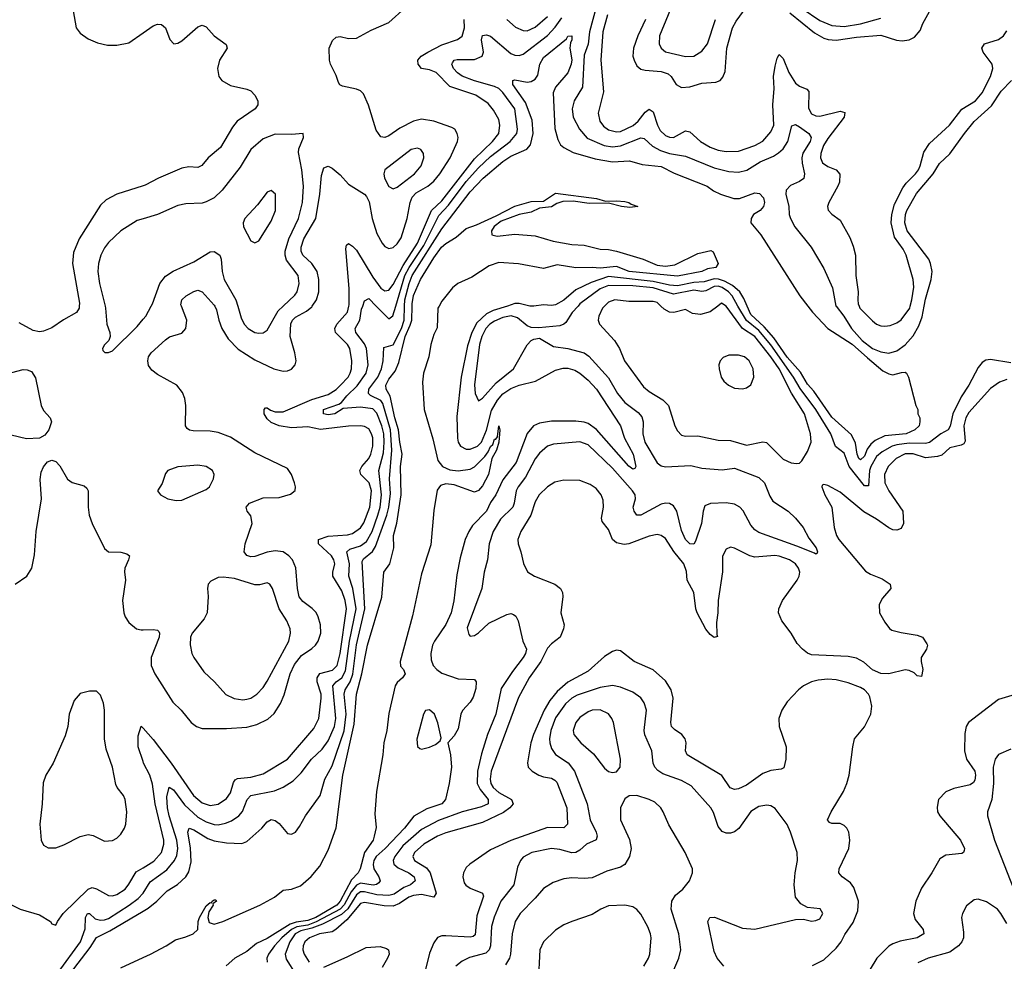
# Model space of a CAD drawing. Header units: inches. Extents: x 1649636 to 1815363, y 506543 to 641975.
# Tile 206 of 256: x 1729393 to 1734238, y 556774 to 561409. Entities that reach past the tile are written whole.
import ezdxf

# ---------------------------------------------------------------- set-up
doc = ezdxf.new("R2010")
doc.units = ezdxf.units.IN
doc.header["$MEASUREMENT"] = 0
for name, color, linetype in [('B7525', 7, 'Continuous'), ('B7526', 7, 'Continuous'), ('B7535', 7, 'Continuous'), ('B7536', 7, 'Continuous')]:
    doc.layers.add(name, color=color, linetype=linetype)

msp = doc.modelspace()

# ---------------------------------------------------------------- linework, layer by layer
at = {"layer": 'B7525', "color": 5}
for points, elevation in [([(1729685.2, 560000), (1729684.4, 559990), (1729671.9, 559968.1), (1729607.7, 559932.3), (1729550, 559893.3), (1729510, 559876.8), (1729490, 559873.5), (1729458.8, 559878.8), (1729390, 559917.2)], 420), ([(1729813, 560000), (1729815.5, 559990), (1729820.8, 559910), (1729835.8, 559870), (1729837.6, 559850), (1729830.4, 559829.6), (1729810, 559808.7), (1729800.7, 559790), (1729801.4, 559781.4), (1729811, 559771), (1729830, 559770.8), (1729850, 559779.1), (1729970, 559898.5), (1730000, 559934.5)], 440), ([(1729330, 559666.5), (1729410, 559687.4), (1729430, 559686), (1729450, 559677.6), (1729470, 559646.8), (1729497.6, 559510), (1729510, 559486.4), (1729542.4, 559450), (1729548.4, 559430), (1729536.4, 559390), (1729516, 559364), (1729490.3, 559349.7), (1729426.5, 559346.5), (1729350, 559364.2)], 420), ([(1729369.6, 558630), (1729428.3, 558670), (1729452.8, 558710), (1729465.3, 558774.7), (1729472.8, 558890), (1729499.8, 559050), (1729493.5, 559146.5), (1729498.2, 559181.8), (1729510, 559207.7), (1729530, 559233), (1729550, 559240.7), (1729570, 559234), (1729590, 559213.4), (1729628, 559148), (1729650.9, 559130.9), (1729710, 559114.7), (1729723.6, 559103.6), (1729729, 559090), (1729729.1, 559010), (1729734, 558970), (1729749.1, 558930), (1729810, 558806), (1729830, 558790.3), (1729890, 558789), (1729919.9, 558779.9), (1729932.4, 558770), (1729928.8, 558750), (1729910.2, 558710), (1729908.3, 558691.7), (1729913.4, 558650), (1729899.1, 558550), (1729904.7, 558490), (1729911.6, 558470), (1729930, 558442.4), (1729968, 558410), (1729990, 558406), (1730000, 558406.2)], 420), ([(1730000, 557757), (1729976, 557830), (1729975.8, 557884.2), (1729990, 557932.4), (1730000, 557921.4)], 380), ([(1729352.7, 557052.7), (1729395.5, 557030), (1729490, 557002.8), (1729544, 556970), (1729550, 556958), (1729570, 556951.3), (1729578, 556970), (1729607.2, 557010), (1729730, 557129.4), (1729750, 557137.3), (1729770, 557131.5), (1729830, 557098.5), (1729850, 557097), (1729870, 557103.1), (1729911, 557130), (1729930, 557153.4), (1729965.6, 557214.4), (1730000, 557235)], 380), ([(1729581.3, 556718.7), (1729692.2, 556870), (1729714.2, 556934.2), (1729717.2, 556990), (1729726.4, 557010), (1729735.8, 557010), (1729764, 556984), (1729790, 556976.3), (1729810, 556977.5), (1729830, 556985.6), (1729931.1, 557050), (1729976, 557084), (1730000, 557109)], 360), ([(1729638.1, 556710), (1729738.6, 556841.4), (1729770, 556891), (1729836, 556924), (1730000, 557021.4)], 340), ([(1729890, 556741.3), (1730000, 556792.9)], 320)]:
    msp.add_lwpolyline(points, dxfattribs=dict(at, elevation=elevation))
at = {"layer": 'B7525', "color": 5, "elevation": 420}
msp.add_lwpolyline([(1729736.1, 558103.9), (1729690, 558091.8), (1729661.2, 558058.8), (1729635.6, 557990), (1729629.1, 557930), (1729616.7, 557883.3), (1729557.8, 557750), (1729520.6, 557690), (1729507.6, 557652.4), (1729503.1, 557550), (1729491.8, 557450), (1729498.2, 557370), (1729510, 557345.7), (1729532.1, 557332.1), (1729570, 557332.6), (1729610, 557347.5), (1729690, 557388.9), (1729730, 557399.1), (1729754.2, 557394.2), (1729810, 557366), (1729850, 557368.8), (1729870, 557380.2), (1729890, 557399.6), (1729909, 557430), (1729914.7, 557450), (1729919.3, 557510), (1729911.7, 557570), (1729903.2, 557590), (1729872.1, 557630), (1729865.3, 557645.3), (1729848.9, 557730), (1729818, 557818), (1729809.9, 557870.1), (1729809.8, 558009.8), (1729805.6, 558045.6), (1729790, 558084.5), (1729770, 558103.6)], close=True, dxfattribs=at)
at = {"layer": 'B7526', "color": 5}
for points, elevation in [([(1729645.8, 561510), (1729670.3, 561370), (1729690, 561342.6), (1729730, 561315.6), (1729775.6, 561295.6), (1729824.3, 561284.3), (1729870, 561284.3), (1729930, 561296.3), (1730000, 561344.9)], 420), ([(1730000, 560592), (1729870.1, 560549.9), (1729818, 560522), (1729790, 560496.4), (1729685.6, 560330), (1729656.7, 560263.3), (1729652.5, 560210), (1729686.3, 560013.7), (1729685.2, 560000)], 420), ([(1730000, 560429.9), (1729970, 560421), (1729889.6, 560370.4), (1729830, 560313.1), (1729810, 560286.9), (1729791.7, 560250), (1729780.5, 560210), (1729776.6, 560170), (1729784.5, 560110), (1729813, 560000)], 440)]:
    msp.add_lwpolyline(points, dxfattribs=dict(at, elevation=elevation))
at = {"layer": 'B7535', "color": 5}
for points, elevation in [([(1730000, 559934.5), (1730012.9, 559950), (1730040.3, 560000)], 440), ([(1730000, 558406.2), (1730050, 558407.5), (1730070, 558403.6), (1730077.2, 558397.2), (1730080.7, 558390), (1730079, 558370), (1730039.3, 558270), (1730040.2, 558230), (1730056.8, 558190), (1730146.3, 558050), (1730187.5, 558010), (1730235.6, 557950), (1730262, 557930), (1730290, 557919.7), (1730410, 557919.6), (1730510, 557927.2), (1730559.4, 557940.6), (1730613.7, 557966.3), (1730645.6, 557994.4), (1730676.2, 558043.8), (1730693.4, 558086.6), (1730723.9, 558190), (1730744.2, 558235.8), (1730780.1, 558279.9), (1730830, 558313.4), (1730848.4, 558330), (1730861.6, 558350), (1730874, 558390), (1730872.9, 558430), (1730861.9, 558470), (1730850.8, 558490.8), (1730831.2, 558511.2), (1730785.4, 558545.4), (1730768.4, 558568.4), (1730759, 558610), (1730751.3, 558711.3), (1730734.9, 558750), (1730717.8, 558770), (1730690, 558789.2), (1730650, 558795.6), (1730610, 558788.8), (1730550, 558767.2), (1730530, 558765), (1730510, 558772.2), (1730497.1, 558790), (1730501.7, 558830), (1730536.5, 558930), (1730530, 558967), (1730512.2, 558990), (1730506.9, 559010), (1730524.2, 559030), (1730590, 559056.3), (1730670, 559056.9), (1730725.9, 559074.1), (1730747.6, 559092.4), (1730749.6, 559110), (1730744.4, 559130), (1730729.7, 559170), (1730710, 559199.7), (1730550, 559278), (1730430, 559354.4), (1730370, 559378), (1730330, 559383.6), (1730245.6, 559385.6), (1730228.8, 559388.8), (1730217.5, 559397.5), (1730208, 559410), (1730209.9, 559510), (1730204.5, 559544.5), (1730193.9, 559573.9), (1730165.1, 559610), (1730070, 559663.5), (1730043.4, 559683.4), (1730026.8, 559706.8), (1730023.1, 559730), (1730027.1, 559750), (1730039.3, 559770), (1730110, 559833.8), (1730130, 559848), (1730190, 559866.5), (1730209.7, 559890), (1730215.3, 559930), (1730188.4, 560000)], 420), ([(1730000, 557921.4), (1730050, 557866.4), (1730138, 557750), (1730247.3, 557590), (1730290, 557554.3), (1730330, 557541.1), (1730370, 557547.2), (1730410, 557575.1), (1730430, 557602.8), (1730445.1, 557654.9), (1730453, 557667), (1730465.2, 557674.8), (1730530, 557681.4), (1730590, 557697.4), (1730710, 557768.9), (1730840.3, 557919.7), (1730865.2, 557970), (1730876.4, 558070), (1730875.7, 558090), (1730857, 558150), (1730856.1, 558170), (1730869.7, 558190.3), (1730932.2, 558207.8), (1730954.7, 558230), (1730969.8, 558290.2), (1731001.1, 558510), (1730993.9, 558550), (1730978, 558598), (1730933.8, 558670), (1730933.2, 558690), (1730943.9, 558730), (1730938.9, 558750), (1730926.8, 558770), (1730863.6, 558830), (1730862.8, 558850), (1730910, 558866.3), (1731005.8, 558874.2), (1731030, 558880.8), (1731070, 558907.9), (1731086.6, 558933.4), (1731115.5, 559010), (1731123.8, 559090), (1731111.8, 559130), (1731072.1, 559170), (1731066.9, 559190), (1731076.6, 559210), (1731110, 559249.6), (1731120.7, 559270), (1731131, 559310), (1731130.3, 559350.3), (1731124.6, 559370), (1731110, 559394.6), (1731090, 559406.4), (1731070.4, 559410.4), (1731010, 559408.7), (1730872.2, 559392.2), (1730810, 559405), (1730730, 559400.6), (1730670, 559409.6), (1730630, 559426.4), (1730610, 559443.8), (1730596.2, 559470), (1730595.6, 559490), (1730602, 559498), (1730610, 559499), (1730627, 559487), (1730650, 559479.1), (1730690, 559478.4), (1730830, 559540.1), (1730910, 559564.7), (1730950, 559589.7), (1730972.1, 559610), (1731008.5, 559650), (1731019.7, 559670), (1731026.2, 559690), (1731027.3, 559730), (1731017.1, 559790), (1731005.5, 559810), (1730947.3, 559870), (1730943.4, 559890), (1730953.2, 559910), (1731005.1, 559970), (1731012.9, 560000)], 380), ([(1730000, 557109), (1730000.9, 557110), (1730035.4, 557164.6), (1730115.9, 557224.1), (1730154.7, 557270), (1730165.6, 557294.4), (1730170.9, 557330), (1730165.5, 557370), (1730128.1, 557490), (1730120.1, 557530), (1730116.5, 557583.5), (1730127.9, 557632.1), (1730150, 557618.6), (1730204.4, 557544.4), (1730270, 557484.1), (1730310, 557461.1), (1730350, 557447.3), (1730370, 557446.7), (1730405.9, 557454.1), (1730434.3, 557465.7), (1730471.2, 557490), (1730488.8, 557511.2), (1730511.7, 557570), (1730529.9, 557590.1), (1730646.5, 557613.5), (1730688.9, 557631.1), (1730738, 557662), (1730777.9, 557702.1), (1730829.2, 557770), (1730881.7, 557818.3), (1730910, 557859.4), (1730941.1, 557930), (1730947.9, 557970), (1730933.4, 558130), (1730949.9, 558150), (1730977.9, 558170), (1730996.4, 558203.6), (1731015.1, 558350), (1731048.2, 558510), (1731032.1, 558610), (1731011.9, 558670), (1731015.9, 558730), (1731001.9, 558790), (1731016.9, 558803.1), (1731070, 558819.1), (1731098.6, 558841.4), (1731126.4, 558890), (1731154.9, 558970), (1731166.2, 559010), (1731172.5, 559070), (1731159.9, 559190), (1731182.2, 559277.8), (1731186, 559330), (1731184, 559370), (1731175.1, 559410), (1731150, 559472.2), (1731130, 559493.3), (1731070, 559502.1), (1730985.1, 559494.9), (1730943.6, 559470), (1730910, 559464.7), (1730888.4, 559470), (1730886.9, 559490), (1730963.8, 559516.2), (1730975.7, 559524.3), (1731001.9, 559558.1), (1731052.9, 559607.1), (1731097, 559670), (1731106.8, 559710), (1731099.4, 559790), (1731090, 559814.2), (1731046.5, 559870), (1731043.7, 559890), (1731066, 559930), (1731075, 559985), (1731080.6, 560000)], 360), ([(1730000, 557021.4), (1730024.2, 557035.8), (1730067.2, 557070), (1730119, 557121), (1730168.4, 557151.6), (1730210.6, 557190), (1730225.6, 557214.4), (1730235.7, 557264.3), (1730232.5, 557332.5), (1730219.6, 557410), (1730226.6, 557430), (1730250, 557421.2), (1730319.2, 557379.2), (1730350, 557367.2), (1730410, 557356.8), (1730486.1, 557353.9), (1730510, 557364.2), (1730583.5, 557430), (1730610, 557460.3), (1730630, 557472.4), (1730650, 557467.9), (1730670, 557452.9), (1730710, 557403), (1730730, 557399.3), (1730749.2, 557410), (1730770, 557437.1), (1730799.3, 557490), (1730870.5, 557590), (1730893.6, 557670), (1730930, 557736.9), (1730990, 557909.4), (1730998.7, 557990), (1730990, 558090), (1730994, 558110), (1731019.7, 558150), (1731032.1, 558187.9), (1731050, 558332.6), (1731091.7, 558510), (1731078.1, 558741.9), (1731084.5, 558755.5), (1731129.1, 558790.9), (1731144.3, 558815.7), (1731199.7, 558970), (1731209.5, 559010), (1731216.7, 559076.7), (1731211.9, 559150), (1731224.3, 559290), (1731216.8, 559390), (1731180.4, 559520.4), (1731170, 559535.4), (1731119.4, 559559.4), (1731109.5, 559570), (1731111.5, 559590), (1731154.5, 559650), (1731172.5, 559690), (1731180.9, 559730), (1731185, 559795), (1731230, 559809), (1731271.8, 559890), (1731283.9, 559930), (1731286.4, 560000)], 340), ([(1730000, 556792.9), (1730036.5, 556810), (1730113.1, 556850), (1730159.6, 556880.4), (1730210, 556894), (1730246, 556910), (1730268.6, 556930), (1730271.3, 556970), (1730278, 556990), (1730310, 557047.3), (1730330, 557064), (1730337.2, 557062.8), (1730339, 557070), (1730350, 557077.3), (1730357.3, 557077.3), (1730361, 557070), (1730342.8, 557057.2), (1730344, 557050), (1730323.1, 557016.9), (1730317.8, 556990), (1730325.3, 556965.3), (1730350, 556957.6), (1730392, 556970), (1730573.7, 557050), (1730646.9, 557090), (1730690, 557123.7), (1730730, 557128.9), (1730773.7, 557146.3), (1730827.6, 557192.4), (1730870, 557242.4), (1730910, 557322), (1730950, 557430.5), (1730983.5, 557690), (1731038.1, 557941.9), (1731049.6, 558090), (1731076.7, 558190), (1731103.7, 558330), (1731174.1, 558565.9), (1731184.8, 558690), (1731213.6, 558730), (1731234.6, 558810), (1731232.3, 558870), (1731248.8, 558931.2), (1731269.7, 559070), (1731266.5, 559210), (1731275.5, 559270), (1731262.7, 559330), (1731257.3, 559390), (1731238.5, 559450), (1731216.2, 559556.2), (1731195.3, 559590), (1731194.5, 559610), (1731210, 559639.6), (1731240.9, 559679.1), (1731258.7, 559721.3), (1731288.8, 559850), (1731314.8, 559905.2), (1731321.7, 559930), (1731323.3, 560000)], 320), ([(1730352.2, 560000), (1730361.2, 559981.2), (1730372, 559930), (1730387.2, 559890), (1730419.2, 559839.2), (1730467.6, 559787.6), (1730550, 559735.8), (1730642.6, 559690), (1730690, 559679.5), (1730710, 559680.9), (1730730, 559688.5), (1730747.9, 559710), (1730752.9, 559730), (1730746.9, 559770), (1730723.1, 559850), (1730727.6, 559912.4), (1730734.8, 559930), (1730750, 559945.2), (1730804.7, 559975.3), (1730830, 559996.1), (1730832.6, 560000)], 420), ([(1731456.3, 560000), (1731450, 559988.7), (1731446.7, 559893.3), (1731430, 559859.3), (1731415.6, 559810), (1731406.4, 559750), (1731379.7, 559670), (1731374.8, 559625.2), (1731382.7, 559490), (1731425.7, 559345.7), (1731450, 559238.9), (1731473.2, 559210), (1731510, 559193), (1731551, 559189), (1731610, 559196), (1731631.2, 559208.8), (1731681.3, 559258.7), (1731698.2, 559281.8), (1731710, 559308.9), (1731721.6, 559318.4), (1731730, 559344.4), (1731736.2, 559343.8), (1731744.5, 559355.5), (1731750, 559410.8), (1731754.9, 559390), (1731750.3, 559330), (1731738.5, 559290), (1731716.2, 559250), (1731699.8, 559170), (1731670, 559115.5), (1731650, 559091.3), (1731630, 559084.2), (1731530, 559119.9), (1731490, 559124.6), (1731463.3, 559116.7), (1731447.1, 559092.9), (1731430, 558994), (1731415.4, 558824.6), (1731370, 558682), (1731324.9, 558475.1), (1731264.2, 558250), (1731267.2, 558227.2), (1731281.3, 558210), (1731290.2, 558190), (1731275.8, 558170), (1731250, 558147), (1731240.9, 558130), (1731210, 557994.5), (1731200.1, 557910), (1731184.3, 557850), (1731180.1, 557790), (1731148.3, 557610), (1731140.4, 557500.4), (1731146.6, 557433.4), (1731137, 557390), (1731131.3, 557370), (1731089.4, 557310), (1731068.3, 557230), (1731058.5, 557210), (1731025.5, 557174.5), (1730970, 557070.3), (1730952.8, 557050), (1730849.3, 556990), (1730810, 556975.5), (1730752.5, 556967.5), (1730723.4, 556956.6), (1730610, 556885.9), (1730558.1, 556861.9), (1730510, 556821.8), (1730451.1, 556790), (1730408.1, 556751.9)], 320), ([(1730465.3, 560000), (1730481.8, 559941.8), (1730497.8, 559910), (1730516.5, 559890), (1730550.1, 559870.1), (1730570, 559865.8), (1730590, 559868.3), (1730610, 559880.7), (1730664.1, 559975.9), (1730690, 560000)], 440), ([(1731792.9, 560000), (1731722.3, 559977.7), (1731690, 559962), (1731642.5, 559917.5), (1731617.2, 559870), (1731596, 559804), (1731565.4, 559650), (1731544.6, 559455.4), (1731547, 559350), (1731551.1, 559330), (1731562, 559310), (1731590, 559295.7), (1731610, 559295.6), (1731645.3, 559310), (1731664.6, 559330), (1731690, 559388.8), (1731713.8, 559486.2), (1731743.3, 559536.7), (1731770, 559568), (1731810, 559593.4), (1731850, 559610.6), (1731931.6, 559630), (1732030, 559683.6), (1732066.6, 559693.4), (1732090, 559693.6), (1732124.5, 559684.5), (1732150, 559669.6), (1732190, 559635.1), (1732231.4, 559590), (1732349.1, 559410), (1732368.7, 559348.7), (1732411.1, 559270), (1732424.9, 559210), (1732419.9, 559200.1), (1732410, 559197.4), (1732390, 559210.9), (1732231.5, 559391.5), (1732190, 559421.2), (1732170, 559428.7), (1732130, 559432.5), (1732010, 559433.5), (1731950, 559423.8), (1731921.1, 559410), (1731890, 559372.8), (1731835.1, 559230), (1731770, 559144.7), (1731736.3, 559070), (1731710, 559032.8), (1731689.8, 558990.2), (1731621.1, 558918.9), (1731602.3, 558890), (1731585.1, 558850), (1731560.2, 558759.8), (1731544, 558676), (1731529, 558549), (1731515.6, 558490), (1731490, 558431.4), (1731434.2, 558350), (1731424.6, 558330), (1731416.4, 558290), (1731418.2, 558258.2), (1731427.2, 558230), (1731444.7, 558210), (1731470, 558191.9), (1731550, 558164.1), (1731630, 558161.1), (1731638.5, 558150), (1731637.5, 558117.5), (1731625, 558075), (1731610, 558049.7), (1731571.1, 558008.9), (1731563.2, 557990), (1731550, 557918), (1731530, 557884.5), (1731498.8, 557850), (1731513.4, 557790), (1731516.9, 557730), (1731505.7, 557650), (1731488.2, 557570), (1731470.1, 557549.9), (1731395.8, 557524.2), (1731331.8, 557488.2), (1731285.8, 557430), (1731190.8, 557329.2), (1731147.6, 557290), (1731135.9, 557270), (1731131.8, 557250), (1731134.8, 557230), (1731160.4, 557190), (1731166.8, 557170), (1731159.3, 557160.7), (1731147.8, 557152.2), (1731131.6, 557148.4), (1731070, 557159.2), (1731050, 557149), (1731024.6, 557115.4), (1730990, 557052.3), (1730970, 557031.6), (1730852.3, 556967.7), (1730810, 556952.8), (1730756.9, 556943.1), (1730729.8, 556930.2), (1730682.5, 556890), (1730647.2, 556850), (1730617.3, 556810), (1730609.5, 556790), (1730610.7, 556770)], 340), ([(1732140.6, 560000), (1732111.9, 559968.1), (1732080.6, 559919.4), (1732070, 559909.9), (1732050, 559902), (1731946.8, 559893.2), (1731910, 559895), (1731890, 559902.2), (1731842, 559942), (1731812, 559952), (1731770, 559943.9), (1731730, 559925.8), (1731705.9, 559910), (1731686.8, 559890), (1731667.6, 559850), (1731655.9, 559810), (1731631.3, 559611.3), (1731634.2, 559570), (1731650, 559534), (1731670, 559545.8), (1731738.2, 559621.8), (1731822.9, 559690), (1731890, 559809.2), (1731910, 559830.3), (1731923.3, 559836.7), (1731950, 559840.9), (1732020.3, 559800.3), (1732090, 559790.9), (1732170, 559768.8), (1732193.1, 559753.1), (1732290, 559646.6), (1732334, 559570), (1732370, 559524.2), (1732435.5, 559475.5), (1732454.2, 559454.2), (1732460.1, 559430), (1732459.5, 559370), (1732468.5, 559330), (1732530, 559228.2), (1732550, 559213.3), (1732570, 559208.6), (1732695, 559215), (1732750, 559201), (1732850, 559192.9), (1732910, 559201.6), (1733030, 559155.5), (1733058.1, 559130), (1733084, 559064), (1733099.7, 559039.7), (1733173.7, 558990), (1733210, 558955.3), (1733247.6, 558910), (1733276.9, 558856.9), (1733312.7, 558810), (1733318.4, 558790), (1733317.3, 558782.7), (1733310, 558778), (1733304, 558784), (1733217.4, 558817.4), (1733030, 558885), (1733010, 558898.6), (1732990, 558920.7), (1732952.3, 558992.3), (1732937.1, 559010), (1732910, 559024.5), (1732870, 559031.7), (1732792.5, 559027.5), (1732764.1, 559015.9), (1732755.4, 558990), (1732748.7, 558928.7), (1732718.4, 558841.6), (1732710, 558827.2), (1732690, 558829.9), (1732670, 558850.7), (1732650, 558895.3), (1732626.2, 558990), (1732610, 559015.8), (1732590, 559027.9), (1732570, 559029.3), (1732550, 559024.3), (1732450, 558970.6), (1732430, 558970.8), (1732416.5, 558990), (1732412.1, 559010), (1732423, 559050), (1732421.1, 559070), (1732408.7, 559090), (1732310, 559201.9), (1732190, 559316.8), (1732150, 559331.2), (1732019.6, 559320.4), (1731990, 559309.8), (1731950, 559274.8), (1731930, 559247.6), (1731882.4, 559157.6), (1731845.5, 559110), (1731836.6, 559090), (1731826.7, 559030), (1731818.7, 559010), (1731759.2, 558950), (1731722.7, 558890), (1731702.5, 558830), (1731695.3, 558750), (1731678.2, 558690), (1731667.1, 558610), (1731595.1, 558415.1), (1731602.8, 558382.8), (1731610, 558375.5), (1731630, 558378.7), (1731650, 558390.4), (1731701.7, 558438.3), (1731790, 558481.3), (1731810, 558486.3), (1731822, 558482), (1731833.7, 558473.7), (1731845.5, 558450), (1731869, 558350), (1731886.4, 558310), (1731882.4, 558290), (1731870.7, 558270), (1731818.5, 558201.5), (1731762.5, 558117.5), (1731735, 557990), (1731694.1, 557890), (1731664.8, 557795.2), (1731644.8, 557710), (1731643.8, 557650), (1731659.5, 557619.5), (1731698.2, 557570), (1731698.5, 557550), (1731665.8, 557534.2), (1731570, 557509.5), (1731453.5, 557466.5), (1731370, 557422.5), (1731278.2, 557341.8), (1731238.2, 557290), (1731230.1, 557270), (1731233, 557253), (1731254.7, 557234.7), (1731308.1, 557210), (1731333.7, 557190), (1731339.1, 557170), (1731316.4, 557150), (1731283.2, 557136.8), (1731235.6, 557104.4), (1731210, 557098.5), (1731150, 557101.9), (1731090, 557116.3), (1731070, 557115.4), (1731050, 557102.1), (1731006.8, 557033.2), (1730975.8, 557004.2), (1730882.8, 556957.2), (1730830, 556937.4), (1730776.4, 556923.6), (1730748.6, 556910), (1730721.4, 556870), (1730699, 556810), (1730704.5, 556784.5), (1730751, 556710)], 360), ([(1731146.7, 560000), (1731210, 559936.9), (1731229.1, 559950.9), (1731243.7, 560000)], 360), ([(1731922.2, 560000), (1731910, 559998.4), (1731903.2, 560000)], 340), ([(1732270.3, 560000), (1732260.1, 559990), (1732242, 559950), (1732238.9, 559930), (1732246, 559910), (1732319.3, 559830), (1732344.6, 559790), (1732369.4, 559730), (1732462.9, 559602.9), (1732490, 559579.3), (1732558, 559538), (1732586, 559510), (1732617.2, 559410), (1732630, 559384.9), (1732650, 559364.2), (1732670, 559359.1), (1732730, 559361.2), (1732830, 559339.5), (1732890, 559338.5), (1732970, 559314.3), (1733050, 559331.2), (1733068.4, 559328.4), (1733150, 559246.7), (1733190, 559228.7), (1733215.9, 559224.1), (1733230, 559226.8), (1733242.5, 559237.5), (1733270, 559283), (1733287.1, 559330), (1733283.6, 559370), (1733254.1, 559470), (1733190.4, 559570.4), (1733129.4, 559690), (1733088.7, 559750), (1733010, 559850), (1732949.2, 559889.2), (1732870, 559999.3), (1732868.8, 560000)], 380), ([(1732827.9, 560000), (1732790, 559971.9), (1732742.4, 559957.6), (1732703.8, 559963.8), (1732670, 559982.4), (1732612.1, 559967.9), (1732590, 559970.4), (1732564.4, 559984.4), (1732548, 560000)], 380), ([(1734270, 559720.1), (1734170, 559736.1), (1734147.4, 559732.6), (1734130, 559722), (1734110, 559697.6), (1734064.2, 559610), (1734026.4, 559553.6), (1733984.5, 559470), (1733971.9, 559408.1), (1733961.5, 559390), (1733925.4, 559370), (1733870, 559328.4), (1733850, 559323.6), (1733770, 559325.1), (1733710, 559316.4), (1733685.9, 559310), (1733637.5, 559282.5), (1733610, 559258.8), (1733580.7, 559210), (1733575.2, 559190), (1733570, 559114), (1733550, 559114), (1733474.8, 559210), (1733450, 559275.3), (1733408.2, 559308.2), (1733383.7, 559370), (1733310.2, 559490), (1733233.8, 559593.8), (1733200.8, 559650), (1733090, 559808.6), (1733030, 559879.9), (1732968.7, 559928.7), (1732927.6, 560000)], 360), ([(1733271, 560000), (1733294.6, 559970), (1733368.9, 559888.9), (1733490, 559812.8), (1733564.2, 559744.2), (1733641.2, 559681.2), (1733670, 559666.5), (1733690, 559661.8), (1733732.9, 559672.9), (1733750, 559674.4), (1733757.3, 559670), (1733766.8, 559650), (1733802, 559510), (1733812, 559490), (1733812, 559470), (1733822, 559450), (1733822, 559430), (1733818.8, 559410), (1733797.1, 559390), (1733755.3, 559370), (1733650, 559361.5), (1733602.1, 559337.9), (1733580.7, 559319.3), (1733564, 559296), (1733550, 559261.3), (1733530, 559242.8), (1733522.4, 559250), (1733514.5, 559270), (1733505.4, 559325.4), (1733486.3, 559366.3), (1733390, 559453.5), (1733300.2, 559580.2), (1733270, 559614.6), (1733234.6, 559674.6), (1733170, 559747.4), (1733103.2, 559843.2), (1733057, 559897), (1732990, 559957.8), (1732972.2, 560000)], 340), ([(1733409.7, 560000), (1733410, 559998.5), (1733448.5, 559950), (1733486.1, 559890), (1733539.5, 559830), (1733590, 559790.9), (1733630, 559774.3), (1733670, 559767.6), (1733710, 559779.4), (1733750, 559809.5), (1733790, 559853), (1733817.4, 559902.6), (1733834, 559946), (1733843.8, 560000)], 360), ([(1733523.3, 560000), (1733527.6, 559990), (1733590, 559926.7), (1733610, 559910.8), (1733630, 559902.9), (1733650, 559900.1), (1733676, 559904), (1733710, 559916.8), (1733730, 559932.2), (1733772.8, 559990), (1733775.5, 560000)], 380), ([(1734250, 559637.4), (1734214.1, 559625.9), (1734170, 559594.6), (1734063.8, 559476.2), (1734048.8, 559450), (1734039.1, 559410), (1734045.7, 559334.3), (1734038.3, 559321.7), (1734025.6, 559314.4), (1733970, 559302.5), (1733930, 559265.9), (1733910, 559258.4), (1733850, 559253.3), (1733790, 559272.4), (1733750, 559271.7), (1733706.4, 559250), (1733667, 559210), (1733648.3, 559170), (1733649.7, 559130), (1733669.6, 559090), (1733739, 558990), (1733742.5, 558930), (1733730, 558904.5), (1733710, 558896.5), (1733690, 558898.7), (1733670, 558908.4), (1733610, 558950.4), (1733546.1, 558986.1), (1733430, 559083.6), (1733370, 559117.2), (1733350, 559122), (1733342, 559118), (1733341, 559110), (1733355.5, 559070), (1733389.3, 559009.3), (1733401.5, 558910), (1733412.2, 558870), (1733423.5, 558850), (1733554.9, 558694.9), (1733579.4, 558679.4), (1733636.4, 558656.4), (1733677.1, 558630), (1733680.5, 558610), (1733638.2, 558561.8), (1733622.6, 558530), (1733624.4, 558490), (1733650, 558444), (1733672.9, 558412.9), (1733685, 558405), (1733730, 558392.4), (1733810, 558380.3), (1733834.8, 558370), (1733857.3, 558337.3), (1733860.5, 558330), (1733854.9, 558310), (1733829.2, 558270), (1733828.4, 558250), (1733837.8, 558210), (1733830, 558176), (1733810, 558178.7), (1733794.2, 558194.2), (1733770, 558206), (1733750, 558208.7), (1733670.5, 558190), (1733630, 558190.8), (1733590, 558209.1), (1733547.2, 558247.2), (1733510, 558265.8), (1733470, 558274.5), (1733290, 558283), (1733270, 558290.3), (1733244.9, 558310), (1733218.7, 558338.7), (1733188.5, 558390), (1733143.6, 558450), (1733126.7, 558490), (1733129.2, 558510), (1733146.8, 558550), (1733218.8, 558650), (1733229.3, 558670), (1733231.6, 558690), (1733225.9, 558710), (1733210, 558731.1), (1733180.9, 558750), (1733130, 558768.4), (1733108.8, 558771.2), (1733010, 558764.1), (1732985.6, 558770), (1732910, 558808.5), (1732890, 558812.8), (1732870, 558802.4), (1732851.1, 558768.9), (1732850.8, 558690.8), (1732830.1, 558550), (1732828.9, 558490), (1732821.9, 558441.9), (1732822.8, 558382.8), (1732826.4, 558373.6), (1732810, 558368.5), (1732790, 558382.7), (1732768.9, 558408.9), (1732726, 558490), (1732719.4, 558510), (1732711, 558590), (1732677.2, 558650), (1732673.7, 558693.7), (1732661.8, 558730), (1732612.2, 558792.2), (1732570, 558855.8), (1732550, 558869.8), (1732530, 558875), (1732490, 558866.8), (1732390, 558828.8), (1732366.6, 558826.6), (1732330, 558833.6), (1732309.9, 558849.9), (1732290, 558899.6), (1732258.7, 558938.7), (1732255.8, 558955.8), (1732265.6, 559010), (1732264.2, 559044.2), (1732254.5, 559070), (1732230, 559101.7), (1732200.7, 559120.7), (1732150, 559140.8), (1732070, 559142.5), (1732026.5, 559133.5), (1731990, 559109.8), (1731949.4, 559070), (1731930, 559035.4), (1731907.3, 558970), (1731859.4, 558890), (1731844.3, 558850), (1731845, 558830), (1731859.3, 558790), (1731872.4, 558732.4), (1731891, 558691), (1731925.5, 558670), (1732026, 558630), (1732054.3, 558610), (1732064.4, 558590), (1732066.2, 558570), (1732055.9, 558490), (1732072.7, 558430), (1732069.4, 558410), (1732052.7, 558370), (1732010, 558337.7), (1731990, 558316.2), (1731957.4, 558250), (1731900.1, 558170), (1731847.2, 558072.8), (1731712.8, 557710), (1731707.7, 557670), (1731711.9, 557650), (1731722.8, 557630), (1731750, 557605.4), (1731812.8, 557570), (1731821.2, 557550), (1731805.4, 557530), (1731773.8, 557506.2), (1731670, 557457.8), (1731490, 557406.7), (1731448.8, 557390), (1731380.9, 557350), (1731335.6, 557310), (1731327, 557290), (1731335, 557270), (1731394.7, 557234.7), (1731412.9, 557210), (1731441.6, 557110), (1731430.3, 557090), (1731370, 557102.6), (1731330, 557098.4), (1731308.1, 557090), (1731261.8, 557058.2), (1731230, 557046), (1731186.7, 557046.7), (1731090, 557063), (1731070, 557058.2), (1731001.7, 556978.3), (1730948.6, 556931.4), (1730930, 556919.9), (1730867.4, 556910), (1730818.2, 556890), (1730796, 556870), (1730787.1, 556850), (1730786.3, 556830), (1730792.5, 556810), (1730816.6, 556770)], 380), ([(1733293.5, 556753.5), (1733350, 556782), (1733410, 556838.7), (1733435, 556870), (1733453.8, 556906.2), (1733494.2, 556965.8), (1733518.1, 557021.9), (1733520.8, 557070), (1733497.6, 557137.6), (1733481, 557161), (1733439.7, 557190), (1733423.5, 557210), (1733425.4, 557230), (1733472.6, 557330), (1733478.1, 557370), (1733473.3, 557410), (1733462.8, 557430), (1733450, 557442.8), (1733430, 557452.4), (1733390, 557452.8), (1733377.7, 557457.7), (1733368.6, 557470), (1733385.7, 557510), (1733446.8, 557610), (1733463, 557650), (1733474.1, 557690), (1733492.2, 557830), (1733501.4, 557870), (1733550, 557929.1), (1733581.1, 557990), (1733585.9, 558030), (1733576.8, 558076.8), (1733570.5, 558090), (1733550.6, 558110), (1733530, 558122), (1733470, 558144.5), (1733410, 558159.9), (1733370, 558163.2), (1733322.4, 558157.6), (1733290, 558149.2), (1733250, 558129.9), (1733224.7, 558110), (1733168.8, 558051.2), (1733143.2, 558010), (1733129.1, 557970), (1733130.2, 557930), (1733164.7, 557830), (1733163.8, 557770), (1733153.4, 557726.6), (1733140.5, 557719.5), (1733090, 557713.3), (1733050, 557699), (1732970, 557642), (1732930, 557623.9), (1732910, 557619.8), (1732888.5, 557628.5), (1732848.6, 557688.6), (1732677.7, 557790), (1732669.8, 557810), (1732672.8, 557850), (1732667.4, 557870), (1732651.1, 557890), (1732614.5, 557914.5), (1732600.3, 557930), (1732596.3, 557950), (1732608.6, 558070), (1732598.1, 558110), (1732570, 558154.6), (1732510, 558209.1), (1732416.9, 558250), (1732350, 558303.1), (1732330, 558305.3), (1732310, 558299), (1732270, 558275), (1732190, 558201.6), (1732090, 558149), (1732037.1, 558102.9), (1732001.9, 558058.1), (1731974, 558010), (1731920.5, 557890), (1731907.8, 557850), (1731890.9, 557750.9), (1731895, 557730), (1731913.8, 557710), (1731947.9, 557690), (1731970, 557682), (1732010, 557676.2), (1732026.6, 557666.6), (1732035.4, 557655.4), (1732085.1, 557530), (1732089.2, 557450), (1732070, 557430.8), (1731990, 557432.8), (1731810, 557368.5), (1731710, 557323.2), (1731607.1, 557252.9), (1731590, 557236), (1731576.4, 557210), (1731572.7, 557190), (1731580.2, 557160.2), (1731588.2, 557148.2), (1731610, 557133.8), (1731670.1, 557110.1), (1731675.4, 557095.4), (1731642.4, 556997.6), (1731634.9, 556905.1), (1731624.5, 556895.5), (1731610, 556892.3), (1731490, 556900.2), (1731470, 556899.9), (1731448, 556892), (1731430, 556865.4), (1731410, 556814.7), (1731385.3, 556714.7)], 420), ([(1732858.3, 556750), (1732824.7, 556790), (1732810, 556822.7), (1732778.5, 556970), (1732789.6, 556990), (1732811.7, 556991.7), (1732950, 556937.7), (1733010, 556932.6), (1733210, 556980.3), (1733250, 556982), (1733290, 556971), (1733310, 556974.8), (1733330, 556984), (1733345.2, 557010), (1733331.7, 557031.7), (1733270, 557039.3), (1733236.9, 557056.9), (1733209.8, 557089.8), (1733203.5, 557150), (1733208.8, 557210), (1733220.4, 557270), (1733218.5, 557310), (1733186.8, 557410), (1733170, 557447.3), (1733110, 557526.9), (1733090, 557539.2), (1733070, 557543.1), (1733030, 557536.4), (1732990, 557510.9), (1732931.3, 557428.7), (1732910, 557410.9), (1732890, 557404.6), (1732870, 557404.8), (1732850, 557412.9), (1732830, 557438), (1732807.4, 557507.4), (1732793.6, 557530), (1732697.5, 557637.5), (1732650, 557665), (1732557.5, 557697.5), (1732533, 557713), (1732517.7, 557730), (1732509.9, 557750), (1732503.2, 557810), (1732469.5, 557889.5), (1732465.2, 557910), (1732477.3, 558010), (1732465.8, 558045.8), (1732450, 558071.1), (1732410, 558098.9), (1732350, 558123.2), (1732310, 558132.1), (1732250, 558122.7), (1732135.4, 558084.6), (1732110, 558069.4), (1732078.5, 558041.5), (1732030, 557972.9), (1732006.4, 557910), (1731999.7, 557870), (1732001, 557850), (1732010, 557822), (1732030, 557791.9), (1732091.3, 557751.2), (1732123.5, 557710), (1732184.5, 557550), (1732199.8, 557470), (1732229, 557410), (1732235, 557390), (1732230, 557372), (1732181.5, 557350), (1732150, 557320.6), (1732130, 557309.3), (1732110, 557307.8), (1732050, 557324.6), (1732009.1, 557329.1), (1731913, 557310), (1731870, 557286.6), (1731857.3, 557270), (1731843.1, 557236.9), (1731823.9, 557150), (1731761.2, 557070), (1731727.8, 556992.2), (1731714.7, 556945.3), (1731710.1, 556850.1), (1731703.6, 556830), (1731685.8, 556814.2), (1731606.7, 556793.3), (1731570, 556775.2), (1731538.6, 556750)], 440), ([(1734292.1, 558087.9), (1734210, 558063.5), (1734061.3, 557950), (1734050.2, 557929.8), (1734043.8, 557896.2), (1734042.7, 557810), (1734052.1, 557770), (1734093.2, 557710), (1734096.9, 557690), (1734093.8, 557666.2), (1734086.2, 557653.8), (1734070, 557643), (1733990, 557624.8), (1733950, 557608.6), (1733914.7, 557570), (1733907.5, 557532.5), (1733910.2, 557510), (1733920.2, 557490), (1734021.9, 557370), (1734041.8, 557330), (1734040.3, 557319.7), (1734037.6, 557310), (1734030, 557305.3), (1733950, 557297), (1733921.1, 557278.9), (1733882.2, 557210), (1733830, 557134.7), (1733803.5, 557070), (1733791.6, 557010), (1733799.5, 556979.5), (1733838.2, 556930), (1733841.5, 556910), (1733810, 556889.3), (1733726.4, 556873.6), (1733690, 556860.9), (1733670, 556849), (1733610.2, 556790), (1733549.4, 556690)], 420), ([(1734270, 557819.1), (1734210, 557793), (1734193.4, 557770), (1734182.9, 557730), (1734184.8, 557650), (1734176.6, 557570), (1734155.8, 557510), (1734154.9, 557490), (1734189.3, 557370), (1734300.6, 557090)], 440), ([(1730000, 557235), (1730053.2, 557266.8), (1730090.3, 557310), (1730102.1, 557350), (1730101.9, 557370), (1730059.5, 557550), (1730045.5, 557645.5), (1730032.3, 557690), (1730002.3, 557750), (1730000, 557757)], 380), ([(1732602, 556710), (1732635.9, 556790), (1732645.8, 556830), (1732636.3, 556910), (1732598.8, 557030), (1732601.4, 557070), (1732619.7, 557100.3), (1732656.9, 557130), (1732689.7, 557170), (1732704, 557210), (1732703, 557230), (1732668.2, 557310), (1732586.6, 557446.6), (1732559.7, 557510), (1732547.8, 557530), (1732517.5, 557557.5), (1732490, 557570.9), (1732430, 557589.7), (1732392.1, 557587.9), (1732370, 557573.2), (1732349, 557530), (1732349, 557471), (1732394.2, 557374.2), (1732401.8, 557330), (1732393.6, 557290), (1732370, 557251.1), (1732350, 557236.8), (1732282.7, 557217.3), (1732210, 557184.8), (1732170, 557181), (1732110, 557185.2), (1732070, 557179.8), (1732018.1, 557161.9), (1731970, 557133.3), (1731930, 557085.1), (1731855.8, 557010), (1731830.2, 556970), (1731815.9, 556910), (1731808.1, 556810), (1731803, 556790), (1731783.9, 556756.1)], 460), ([(1734250, 556959.5), (1734220.8, 557010), (1734203.9, 557030), (1734150, 557067.1), (1734110, 557080.5), (1734090, 557076.3), (1734052.8, 557047.2), (1734031.8, 557010), (1734027.9, 556990), (1734038, 556918), (1734037.3, 556890), (1734029.4, 556870), (1734012.5, 556850), (1733970, 556819.3), (1733863.1, 556790), (1733812.7, 556767.3)], 440), ([(1732463.9, 556750), (1732487.8, 556790), (1732494, 556810), (1732500.2, 556890), (1732497.3, 556910), (1732483.7, 556943.7), (1732450, 557007), (1732429.8, 557029.8), (1732410, 557042), (1732370, 557049.8), (1732290, 557046.4), (1732252.4, 557030), (1732210, 557003.9), (1732109.1, 556970.9), (1732070, 556953), (1732030, 556928), (1731970.3, 556870), (1731952.9, 556830), (1731944.4, 556670)], 480), ([(1730890, 556745), (1731003.9, 556796.1), (1731097.4, 556842.6), (1731166.3, 556846.3), (1731197.4, 556837.4), (1731207, 556830), (1731210.2, 556810), (1731203, 556790), (1731176.7, 556743.3)], 380)]:
    msp.add_lwpolyline(points, dxfattribs=dict(at, elevation=elevation))
for points, elevation in [([(1732930, 559758.5), (1732882.6, 559757.4), (1732853.8, 559746.2), (1732839.7, 559730), (1732833.7, 559710), (1732834.2, 559690), (1732845.4, 559650), (1732858.4, 559630), (1732880.9, 559610), (1732910, 559595.9), (1732950, 559591.5), (1732970, 559597.8), (1732990, 559612.3), (1733006.2, 559650), (1733002.3, 559690), (1732982.4, 559730), (1732959.8, 559750)], 420), ([(1730270, 559216.9), (1730170, 559207.8), (1730121, 559190), (1730110, 559175.3), (1730093, 559127), (1730071, 559090), (1730084.7, 559070), (1730122, 559050), (1730162.5, 559042.5), (1730190, 559044), (1730310, 559096.3), (1730326, 559110), (1730346, 559150), (1730349.6, 559170), (1730342, 559190), (1730310, 559209.6)], 440), ([(1730394.1, 558665.9), (1730370, 558663), (1730334, 558646), (1730320.5, 558630), (1730316.4, 558610), (1730320.2, 558570), (1730314.4, 558490), (1730299.6, 558460.4), (1730241.3, 558390), (1730232.8, 558370), (1730231.6, 558331.6), (1730240.3, 558290), (1730249.2, 558269.2), (1730299.3, 558199.3), (1730351.7, 558150), (1730406.8, 558086.8), (1730447.4, 558067.4), (1730490, 558061.6), (1730510, 558063.8), (1730530, 558070.2), (1730559.8, 558090), (1730590, 558122.2), (1730610, 558152.4), (1730716.8, 558350), (1730725.4, 558390), (1730722.9, 558410), (1730706.8, 558450), (1730669, 558510), (1730637.2, 558610), (1730623.7, 558630), (1730610, 558637.4), (1730572.1, 558627.9), (1730550, 558628), (1730450, 558659.1)], 440), ([(1731408.6, 558011.4), (1731390, 558009.4), (1731379.5, 557990), (1731347, 557867), (1731350, 557831.3), (1731361.3, 557821.3), (1731370, 557818), (1731410, 557828.2), (1731438.7, 557841.3), (1731461.2, 557858.8), (1731466, 557874), (1731450, 557948.7), (1731434.7, 557990)], 340), ([(1732250, 558012.1), (1732210.6, 558010.6), (1732190, 558002.3), (1732150, 557973.6), (1732130.2, 557950), (1732116.2, 557910), (1732120.2, 557890), (1732153.6, 557850), (1732216.1, 557796.1), (1732270, 557724.4), (1732290, 557708.2), (1732310, 557703), (1732330, 557707.3), (1732347, 557730), (1732349.6, 557770), (1732314.4, 557950), (1732306.4, 557970), (1732290, 557991.8)], 460)]:
    msp.add_lwpolyline(points, close=True, dxfattribs=dict(at, elevation=elevation))
at = {"layer": 'B7536', "color": 5}
for points, elevation in [([(1732472.1, 561410), (1732434.7, 561330), (1732413.4, 561270), (1732410.1, 561230), (1732415.8, 561210), (1732430, 561182.8), (1732450, 561166.1), (1732470, 561160.4), (1732550, 561154.6), (1732583.5, 561143.5), (1732599.4, 561130), (1732623.8, 561090), (1732650, 561076.3), (1732690, 561079.6), (1732750, 561096.6), (1732818.1, 561101.9), (1732840.5, 561110), (1732853.6, 561126.4), (1732865.2, 561154.8), (1732872.8, 561270), (1732900.7, 561370), (1732917.9, 561402.1), (1732986, 561494)], 420), ([(1732615.9, 561510), (1732542, 561330), (1732540.2, 561290), (1732549, 561269), (1732571.3, 561251.3), (1732670, 561227.9), (1732710.6, 561229.4), (1732750, 561254.6), (1732777.3, 561290), (1732816.9, 561410)], 440), ([(1730832.6, 560000), (1730852.8, 560030), (1730864.3, 560070), (1730865, 560130), (1730856, 560170), (1730830.5, 560210), (1730785.9, 560250), (1730777.1, 560270), (1730777, 560290), (1730790.7, 560330), (1730850, 560430.3), (1730869.2, 560550), (1730877.9, 560642.1), (1730890, 560679.5), (1730910, 560687.9), (1730930, 560678.9), (1730970, 560646.3), (1731010, 560600.4), (1731090, 560550.1), (1731099.4, 560539.4), (1731112, 560512), (1731127, 560430), (1731150, 560356.5), (1731175.6, 560310), (1731190, 560292.4), (1731210, 560282.4), (1731230, 560288.4), (1731250, 560306), (1731270, 560335.7), (1731300.1, 560430), (1731313.6, 560510), (1731324.1, 560535.9), (1731343.5, 560556.5), (1731401.9, 560590), (1731430, 560615.1), (1731459.5, 560650), (1731510.3, 560730), (1731546.7, 560810), (1731549.8, 560830), (1731546.3, 560850), (1731533.6, 560870), (1731519, 560879), (1731430, 560910.5), (1731370, 560919.1), (1731330, 560909.9), (1731264, 560876), (1731210, 560838.2), (1731190, 560829.8), (1731170, 560833.5), (1731146.4, 560866.4), (1731109.3, 560989.3), (1731084.8, 561044.8), (1731070, 561059.1), (1731050, 561067.7), (1730981.9, 561081.9), (1730968.5, 561088.5), (1730961.1, 561101), (1730950, 561135.1), (1730921.8, 561190), (1730917.3, 561210), (1730916.1, 561270), (1730932.6, 561307.4), (1730950, 561323.7), (1730970, 561326.3), (1731010, 561316.5), (1731050, 561318.2), (1731121.5, 561358.5), (1731210, 561396.1), (1731290, 561468.6)], 420), ([(1731790, 561410.7), (1731832, 561372), (1731870, 561355.8), (1731890, 561355.3), (1731930, 561372.2), (1731990, 561424.6)], 380), ([(1732229.4, 561470.6), (1732197.2, 561350), (1732190.3, 561289.7), (1732170, 561235.4), (1732162.5, 561077.5), (1732121.9, 561010), (1732110.8, 560970), (1732116.1, 560930), (1732147.1, 560870), (1732185.5, 560825.5), (1732269.5, 560789.5), (1732310, 560783.4), (1732350, 560788.1), (1732450, 560827.9), (1732465.4, 560825.4), (1732506.1, 560786.1), (1732545.4, 560765.4), (1732590, 560750.7), (1732670, 560737.2), (1732810, 560680.9), (1732882.7, 560662.7), (1732930, 560658.2), (1732971.1, 560668.9), (1733035.9, 560710), (1733101.8, 560738.2), (1733126.5, 560753.5), (1733150, 560774.4), (1733173.2, 560810), (1733192.5, 560887.5), (1733210, 560893.1), (1733230, 560882.3), (1733276.6, 560850), (1733288.3, 560830), (1733282.9, 560810), (1733247.5, 560752.5), (1733241.9, 560730), (1733243, 560703), (1733255, 560650), (1733251.6, 560628.4), (1733230, 560612.1), (1733186.5, 560593.5), (1733165.3, 560570), (1733163.4, 560550), (1733177.3, 560490), (1733180.2, 560450), (1733185.2, 560430), (1733206.7, 560390), (1733288.5, 560290), (1733350, 560185.3), (1733392.6, 560090), (1733409.7, 560000)], 360), ([(1732286, 561434), (1732262.4, 561350), (1732251.9, 561210), (1732265.8, 561054.2), (1732239.6, 560950), (1732247.3, 560910), (1732265.2, 560885.2), (1732290, 560867.2), (1732330, 560856.9), (1732350, 560859.4), (1732411.9, 560888.1), (1732436.3, 560910), (1732470, 560954.4), (1732490, 560968.7), (1732510, 560956.5), (1732531.1, 560890), (1732544.3, 560864.3), (1732570, 560839.8), (1732590, 560831.3), (1732610.2, 560830.2), (1732670, 560862.2), (1732690, 560856.6), (1732743.8, 560810), (1732790, 560782.2), (1732830, 560766.6), (1732870, 560760.1), (1732930, 560763), (1733011.1, 560790), (1733050, 560811.7), (1733090, 560857.8), (1733104.3, 560890), (1733099.7, 560990), (1733105.5, 561070), (1733102.7, 561130), (1733110, 561180.5), (1733120.2, 561219.8), (1733130, 561238.4), (1733150, 561218.4), (1733177.5, 561150), (1733210, 561096.9), (1733230, 561081.6), (1733267.1, 561067.1), (1733276.3, 561056.3), (1733274.1, 560974.1), (1733290, 560946), (1733310, 560936.3), (1733330, 560934.4), (1733430, 560958.5), (1733452.8, 560952.7), (1733450.2, 560930), (1733370, 560824.2), (1733348.8, 560790), (1733335.3, 560750), (1733334, 560730), (1733344.2, 560704.2), (1733370, 560686.2), (1733410.4, 560670), (1733429.1, 560649.1), (1733426.5, 560610), (1733419.7, 560590), (1733374, 560510), (1733367.9, 560490), (1733371.6, 560471.6), (1733390, 560452), (1733430, 560422.4), (1733477.8, 560337.8), (1733494.2, 560294.2), (1733506.2, 560250), (1733508, 560150), (1733519.5, 560070), (1733517.2, 560030), (1733518.9, 560010), (1733523.3, 560000)], 380), ([(1733182.5, 561442.5), (1733304.9, 561344.9), (1733350, 561318.5), (1733371.5, 561311.5), (1733410, 561308), (1733510, 561323), (1733630, 561333.2), (1733708.4, 561308.4), (1733735.2, 561304.8), (1733769.9, 561310.1), (1733796.7, 561323.4), (1733824.2, 561355.8), (1733837.3, 561390), (1733870.3, 561449.7)], 420), ([(1733244.1, 561464.1), (1733330, 561405.5), (1733390, 561380.1), (1733450, 561376.6), (1733530.2, 561389.8), (1733630, 561416.7)], 440), ([(1730000, 561344.9), (1730050, 561379.7), (1730070, 561386.9), (1730090, 561386.3), (1730110.3, 561370), (1730131.6, 561311.5), (1730150.5, 561290.5), (1730170, 561293.7), (1730190, 561304.6), (1730270, 561373.6), (1730290, 561382.4), (1730310, 561374.7), (1730349.7, 561329.7), (1730408.1, 561288.1), (1730412.9, 561270), (1730375.5, 561210), (1730365.6, 561170), (1730372.4, 561130), (1730386.7, 561110), (1730430, 561085.2), (1730510, 561068.2), (1730530, 561059.6), (1730550, 561038.7), (1730564, 561010), (1730564.6, 560990), (1730552, 560970), (1730462.2, 560910), (1730439.7, 560880.3), (1730380.4, 560779.6), (1730319.6, 560730), (1730288.3, 560691.7), (1730270, 560682.3), (1730224.9, 560684.9), (1730190, 560678.7), (1730076.4, 560630), (1730010, 560595.3), (1730000, 560592)], 420), ([(1731012.9, 560000), (1731014.4, 560005.6), (1731013.9, 560086.1), (1730997.9, 560282.1), (1731001, 560299), (1731010, 560307.1), (1731030, 560295), (1731050, 560274.8), (1731130, 560142.4), (1731170, 560087.9), (1731190, 560074), (1731210, 560078.7), (1731230, 560106.2), (1731279.8, 560199.8), (1731350.2, 560310), (1731419, 560470), (1731470, 560518.4), (1731630, 560724.9), (1731719.5, 560810), (1731749.9, 560850), (1731755.7, 560890), (1731750, 560918.5), (1731724.4, 560964.4), (1731697.4, 560997.4), (1731637.6, 561037.6), (1731510, 561081.2), (1731441.4, 561150), (1731410, 561163.2), (1731369.7, 561170), (1731354, 561190), (1731352.7, 561210), (1731368.2, 561230), (1731400.6, 561250), (1731470, 561285.8), (1731547.9, 561312.1), (1731570, 561328.5), (1731581, 561370), (1731579.4, 561410)], 380), ([(1731243.7, 560000), (1731288.3, 560150), (1731309.8, 560190), (1731381.6, 560298.4), (1731455.2, 560444.8), (1731502.8, 560497.2), (1731590, 560613.6), (1731650, 560680.7), (1731710, 560736.1), (1731807.1, 560810), (1731838.9, 560850), (1731842.7, 560870), (1731829.4, 560970), (1731770, 561050.8), (1731750, 561070.3), (1731730, 561081.3), (1731630, 561108.3), (1731570, 561131.4), (1731547.2, 561147.2), (1731527.3, 561170), (1731519.1, 561190), (1731522.2, 561197.8), (1731530.5, 561209.5), (1731546.2, 561213.8), (1731630, 561213.8), (1731667.9, 561230), (1731675.3, 561250), (1731665.8, 561310), (1731670, 561331), (1731690, 561334.2), (1731710, 561328.1), (1731810, 561242.4), (1731830, 561234.3), (1731850, 561233), (1731870, 561239.4), (1731990, 561331.5), (1732027.3, 561372.7), (1732060.6, 561419.4)], 360), ([(1731286.4, 560000), (1731287.4, 560030), (1731308.7, 560110), (1731324.1, 560150), (1731470, 560380.1), (1731610, 560562.2), (1731673.4, 560630), (1731770, 560711.8), (1731810, 560736.9), (1731888.6, 560771.4), (1731907, 560793), (1731919.5, 560850), (1731914.1, 560914.1), (1731881.9, 561001.9), (1731819.5, 561090), (1731819.5, 561110), (1731830, 561112.8), (1731890, 561102.2), (1731910, 561105.2), (1731930, 561116.1), (1731943.3, 561136.7), (1731952.7, 561190), (1731970, 561223.8), (1732084.2, 561315.8), (1732090, 561327.7), (1732110.2, 561330), (1732110.2, 561310), (1732103.8, 561296.2), (1732100.7, 561270), (1732110, 561211.3), (1732106.6, 561190), (1732090, 561147.6), (1732030, 561077.7), (1732018, 561050), (1732026.9, 560873.1), (1732040.2, 560820.2), (1732053.3, 560793.3), (1732070, 560779.8), (1732116.3, 560756.3), (1732224.6, 560724.6), (1732310.5, 560709.5), (1732394.2, 560714.2), (1732456.3, 560696.3), (1732550, 560686.4), (1732613.3, 560653.3), (1732776.5, 560590), (1732807.5, 560567.5), (1732842, 560550), (1732907, 560530), (1732935.1, 560530), (1733010, 560557.5), (1733034, 560554), (1733052.5, 560532.5), (1733057.5, 560510), (1733053.2, 560490), (1733036, 560470), (1733004.7, 560450), (1732991.7, 560430), (1732990.8, 560410), (1733039.6, 560350), (1733231.7, 560050), (1733271, 560000)], 340), ([(1733775.5, 560000), (1733783.7, 560030), (1733792.2, 560092.2), (1733790.3, 560130.3), (1733755, 560250), (1733739.8, 560279.8), (1733698.1, 560338.1), (1733682.2, 560410), (1733685.2, 560450), (1733698.6, 560501.4), (1733738.6, 560581.4), (1733754.9, 560605.1), (1733801.1, 560650), (1733815.4, 560670), (1733824.9, 560690), (1733842.6, 560757.4), (1733870, 560800.6), (1733969, 560891), (1734030, 560968.4), (1734096.8, 561010), (1734130, 561049.2), (1734169.9, 561130), (1734181.6, 561170), (1734177.9, 561190), (1734134.6, 561250), (1734127.1, 561270), (1734141, 561290), (1734210, 561311.5), (1734233.6, 561330), (1734250, 561355)], 380), ([(1733843.8, 560000), (1733850, 560034.3), (1733877.5, 560130), (1733883.5, 560170), (1733875.7, 560210), (1733866.4, 560230), (1733760.5, 560370), (1733748.8, 560410), (1733752, 560450), (1733759.3, 560470), (1733805.7, 560554.3), (1733888.3, 560650), (1733919.1, 560700.9), (1733970.7, 560749.3), (1734042, 560850), (1734090, 560908.8), (1734175.4, 560984.6), (1734222.1, 561057.9), (1734273.5, 561110)], 360), ([(1730690, 560000), (1730747, 560053), (1730757.4, 560070), (1730768.6, 560110), (1730762.6, 560150), (1730705.4, 560225.4), (1730698.3, 560250), (1730698.6, 560270), (1730717.2, 560330), (1730764.6, 560430), (1730783.7, 560510), (1730789.9, 560589.9), (1730781.5, 560670), (1730764.7, 560755.3), (1730766.8, 560773.2), (1730789.1, 560829.1), (1730788.4, 560848.4), (1730730, 560844.2), (1730650, 560846.6), (1730590, 560822.5), (1730530, 560770.8), (1730477, 560683), (1730389.4, 560570), (1730350, 560533), (1730310, 560512.2), (1730290, 560506.8), (1730210, 560503.4), (1730170, 560494.8), (1730070, 560450.6), (1730000, 560429.9)], 440), ([(1731323.3, 560000), (1731323.6, 560010), (1731330, 560052.1), (1731364.4, 560130), (1731430, 560236.4), (1731469.2, 560290), (1731490, 560308.1), (1731541, 560339), (1731590, 560381.5), (1731640.7, 560399.3), (1731736.9, 560443.1), (1731830, 560492.3), (1731910, 560514.4), (1731970, 560516.1), (1732030, 560556), (1732232, 560530), (1732275.5, 560515.5), (1732330, 560518.2), (1732370, 560513.7), (1732390.7, 560510), (1732401.4, 560501.4), (1732434.8, 560490), (1732394.8, 560485.2), (1732354, 560490), (1732290, 560506.6), (1732195.8, 560504.2), (1732115.9, 560515.9), (1732066.2, 560513.8), (1732035.3, 560504.7), (1732010, 560489), (1731950, 560480.9), (1731910, 560461.6), (1731850, 560449.9), (1731762.2, 560417.8), (1731728.1, 560391.9), (1731715.2, 560370), (1731716.5, 560350), (1731743, 560343), (1731830, 560353.6), (1731930, 560344.8), (1732018.7, 560318.7), (1732110, 560303.4), (1732170, 560299.6), (1732250, 560279.3), (1732290, 560277.8), (1732329.9, 560270.1), (1732460.4, 560230), (1732530, 560201.4), (1732570, 560195.4), (1732617.3, 560202.7), (1732730, 560259.1), (1732793.4, 560273.4), (1732806, 560266), (1732830.6, 560210), (1732818.8, 560190), (1732777.5, 560182.5), (1732750, 560169.9), (1732630, 560146.3), (1732392.3, 560170), (1732330, 560194.3), (1732250, 560185.7), (1732210, 560189.9), (1732130, 560188.2), (1732037.6, 560202.4), (1731970, 560185.2), (1731847.8, 560207.8), (1731750, 560213.5), (1731702.7, 560197.3), (1731618.4, 560141.6), (1731548.9, 560110), (1731522.3, 560090), (1731470, 560024.5), (1731456.3, 560000)], 320), ([(1730040.3, 560000), (1730045.7, 560010), (1730081.7, 560110), (1730110, 560146.8), (1730148.3, 560171.7), (1730250, 560217), (1730330, 560266.8), (1730350, 560268.7), (1730377.3, 560250), (1730384.7, 560230), (1730388.4, 560170), (1730399.2, 560130), (1730456.8, 560030), (1730465.3, 560000)], 440), ([(1732972.2, 560000), (1732956.7, 560036.7), (1732936.7, 560070), (1732900.3, 560100.3), (1732861.8, 560121.8), (1732832.2, 560132.2), (1732810, 560133.1), (1732761, 560119), (1732710, 560116.2), (1732630, 560099.7), (1732590, 560103.4), (1732510, 560121), (1732290, 560145.1), (1732204.3, 560115.7), (1732130, 560080.2), (1732070, 560029.1), (1732030, 560006.2), (1732010, 560002.3), (1731970, 560006.4), (1731922.2, 560000)], 340), ([(1730188.4, 560000), (1730186.1, 560006.1), (1730189.8, 560030), (1730211.2, 560050), (1730250, 560072), (1730270, 560078), (1730290, 560069), (1730350, 560004.7), (1730352.2, 560000)], 420), ([(1732927.6, 560000), (1732898.8, 560050), (1732880.9, 560070), (1732850, 560090.9), (1732830, 560097.5), (1732810, 560095.9), (1732770, 560074.5), (1732750, 560071.8), (1732710, 560077.5), (1732610, 560058.6), (1732509.7, 560090), (1732410, 560098.8), (1732290, 560101), (1732250, 560084.5), (1732149.5, 560010), (1732140.6, 560000)], 360), ([(1731080.6, 560000), (1731090, 560025.2), (1731110, 560036.5), (1731146.7, 560000)], 360), ([(1732548, 560000), (1732530, 560017.1), (1732510, 560022.4), (1732390, 560022.1), (1732321, 560030), (1732290, 560019.5), (1732270.3, 560000)], 380), ([(1731903.2, 560000), (1731850, 560012.9), (1731830, 560011.7), (1731792.9, 560000)], 340), ([(1732868.8, 560000), (1732846.3, 560013.7), (1732827.9, 560000)], 380)]:
    msp.add_lwpolyline(points, dxfattribs=dict(at, elevation=elevation))
for points, elevation in [([(1731350, 560777.8), (1731318.7, 560770), (1731188.9, 560670), (1731184, 560650), (1731187.9, 560630), (1731210, 560588.7), (1731230, 560577.4), (1731250, 560584.7), (1731336.1, 560650), (1731368.7, 560690), (1731381.5, 560730), (1731379.7, 560750), (1731367.3, 560770)], 440), ([(1730630, 560569.2), (1730610, 560561.2), (1730562.6, 560497.4), (1730500.5, 560430), (1730493, 560410), (1730493.4, 560390), (1730530, 560321), (1730550, 560310.8), (1730570, 560320.7), (1730630, 560417.3), (1730650.9, 560470), (1730651.3, 560550)], 460)]:
    msp.add_lwpolyline(points, close=True, dxfattribs=dict(at, elevation=elevation))

doc.saveas('drawing.dxf')
